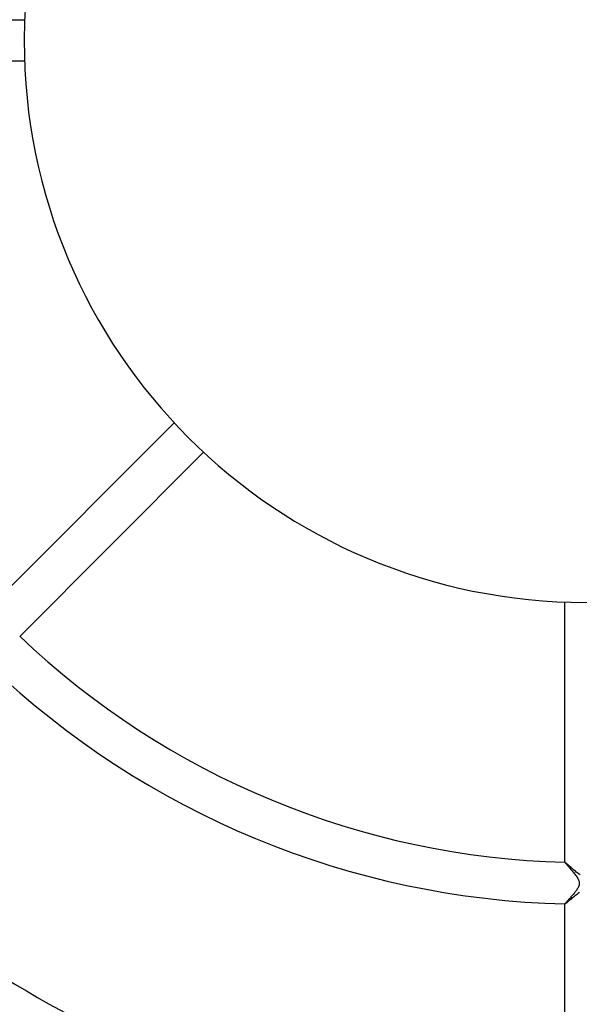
# Model space of a CAD drawing. Header units: millimetres. Extents: x -485 to 485, y -485 to 485.
# Tile 42 of 110: x -54 to -1, y -93 to 2. Entities that reach past the tile are written whole.
import ezdxf

# ---------------------------------------------------------------- set-up
doc = ezdxf.new("R2010")
doc.units = ezdxf.units.MM
doc.layers.add('HIDDEN', color=7, linetype='Continuous')
doc.layers.add('THICK', color=7, linetype='Continuous')

msp = doc.modelspace()

# ---------------------------------------------------------------- linework, layer by layer
at = {"layer": 'HIDDEN'}
for p, q in [((-1.999, -78.975), (-2, -78.976)), ((-2, -78.976), (-2, -78.976)), ((-2, -78.976), (-2, -78.977)), ((-1.998, -78.975), (-1.999, -78.975)), ((-1.999, -78.975), (-1.999, -78.975)), ((-1.997, -78.975), (-1.998, -78.975)), ((-1.986, -78.98), (-1.997, -78.975)), ((-1.965, -78.995), (-1.986, -78.98)), ((-1.935, -79.018), (-1.965, -78.995)), ((-1.896, -79.051), (-1.935, -79.018)), ((-1.849, -79.091), (-1.896, -79.051)), ((-1.796, -79.138), (-1.849, -79.091)), ((-1.735, -79.192), (-1.796, -79.138)), ((-1.669, -79.251), (-1.735, -79.192)), ((-1.598, -79.316), (-1.669, -79.251)), ((-1.521, -79.384), (-1.598, -79.316)), ((-1.441, -79.456), (-1.521, -79.384)), ((-1.358, -79.53), (-1.441, -79.456)), ((-1.272, -79.605), (-1.358, -79.53)), ((-1.184, -79.682), (-1.272, -79.605)), ((-1.095, -79.758), (-1.184, -79.682)), ((-1.004, -79.835), (-1.095, -79.758)), ((-0.912, -79.909), (-1.004, -79.835)), ((-0.821, -79.982), (-0.912, -79.909)), ((-0.729, -80.051), (-0.821, -79.982)), ((-0.639, -80.116), (-0.729, -80.051)), ((-0.55, -80.175), (-0.639, -80.116)), ((-1.267, -82.37), (-1.174, -82.293)), ((-1.174, -82.293), (-1.08, -82.215)), ((-1.08, -82.215), (-0.984, -82.137)), ((-0.984, -82.137), (-0.889, -82.062)), ((-0.889, -82.062), (-0.794, -81.989)), ((-0.794, -81.989), (-0.7, -81.921)), ((-0.7, -81.921), (-0.607, -81.857)), ((-2, -82.973), (-2, -82.974)), ((-2, -82.974), (-2, -82.975)), ((-2, -82.975), (-1.999, -82.975)), ((-1.999, -82.975), (-1.999, -82.976)), ((-1.999, -82.976), (-1.998, -82.976)), ((-1.998, -82.976), (-1.997, -82.976)), ((-1.997, -82.976), (-1.986, -82.972)), ((-1.986, -82.972), (-1.965, -82.958)), ((-1.965, -82.958), (-1.935, -82.936)), ((-1.935, -82.936), (-1.896, -82.905)), ((-1.896, -82.905), (-1.85, -82.867)), ((-1.85, -82.867), (-1.797, -82.823)), ((-1.797, -82.823), (-1.736, -82.772)), ((-1.736, -82.772), (-1.67, -82.715)), ((-1.67, -82.715), (-1.598, -82.653)), ((-1.598, -82.653), (-1.522, -82.588)), ((-1.522, -82.588), (-1.441, -82.518)), ((-1.441, -82.518), (-1.355, -82.445)), ((-1.355, -82.445), (-1.267, -82.37))]:
    msp.add_line(p, q, dxfattribs=at)
at = {"layer": 'THICK'}
for p, q in [((-78.977, 2), (-53.963, 2)), ((-53.963, -2), (-78.977, -2)), ((-57.26, -54.431), (-39.572, -36.743)), ((-36.743, -39.572), (-54.431, -57.26)), ((-2, -78.977), (-2, -53.963)), ((-2, -78.977), (-1.997, -78.986)), ((-1.997, -78.986), (-1.987, -79.002)), ((-1.987, -79.002), (-1.972, -79.023)), ((-1.972, -79.023), (-1.951, -79.051)), ((-1.951, -79.051), (-1.924, -79.084)), ((-1.924, -79.084), (-1.892, -79.123)), ((-1.892, -79.123), (-1.855, -79.166)), ((-1.855, -79.166), (-1.814, -79.215)), ((-1.814, -79.215), (-1.77, -79.267)), ((-1.77, -79.267), (-1.721, -79.323)), ((-1.721, -79.323), (-1.67, -79.383)), ((-1.67, -79.383), (-1.616, -79.446)), ((-1.616, -79.446), (-1.559, -79.511)), ((-1.559, -79.511), (-1.5, -79.58)), ((-1.5, -79.58), (-1.439, -79.651)), ((-1.439, -79.651), (-1.377, -79.725)), ((-1.377, -79.725), (-1.313, -79.801)), ((-1.313, -79.801), (-1.248, -79.878)), ((-1.248, -79.878), (-1.183, -79.958)), ((-1.183, -79.958), (-1.118, -80.039)), ((-1.118, -80.039), (-1.054, -80.121)), ((-1.054, -80.121), (-0.992, -80.202)), ((-0.992, -80.202), (-0.932, -80.284)), ((-0.932, -80.284), (-0.876, -80.364)), ((-0.876, -80.364), (-0.824, -80.444)), ((-0.824, -80.444), (-0.776, -80.523)), ((-0.776, -80.523), (-0.734, -80.6)), ((-0.734, -80.6), (-0.698, -80.676)), ((-0.698, -81.317), (-0.734, -81.393)), ((-0.698, -80.676), (-0.668, -80.753)), ((-0.667, -81.239), (-0.698, -81.317)), ((-0.668, -80.753), (-0.645, -80.832)), ((-0.644, -81.16), (-0.667, -81.239)), ((-0.645, -80.832), (-0.63, -80.913)), ((-0.629, -81.078), (-0.644, -81.16)), ((-0.63, -80.913), (-0.625, -80.996)), ((-0.625, -80.996), (-0.629, -81.078)), ((-1.424, -82.306), (-1.483, -82.373)), ((-1.364, -82.237), (-1.424, -82.306)), ((-1.304, -82.167), (-1.364, -82.237)), ((-1.243, -82.096), (-1.304, -82.167)), ((-1.183, -82.025), (-1.243, -82.096)), ((-1.125, -81.954), (-1.183, -82.025)), ((-1.067, -81.883), (-1.125, -81.954)), ((-1.012, -81.812), (-1.067, -81.883)), ((-0.959, -81.742), (-1.012, -81.812)), ((-0.909, -81.674), (-0.959, -81.742)), ((-0.863, -81.606), (-0.909, -81.674)), ((-0.818, -81.538), (-0.863, -81.606)), ((-0.775, -81.467), (-0.818, -81.538)), ((-0.734, -81.393), (-0.775, -81.467)), ((-1.997, -82.965), (-2, -82.973)), ((-2, -105.984), (-2, -82.973)), ((-1.989, -82.952), (-1.997, -82.965)), ((-1.975, -82.933), (-1.989, -82.952)), ((-1.955, -82.908), (-1.975, -82.933)), ((-1.931, -82.879), (-1.955, -82.908)), ((-1.902, -82.845), (-1.931, -82.879)), ((-1.869, -82.807), (-1.902, -82.845)), ((-1.832, -82.765), (-1.869, -82.807)), ((-1.791, -82.718), (-1.832, -82.765)), ((-1.746, -82.668), (-1.791, -82.718)), ((-1.699, -82.615), (-1.746, -82.668)), ((-1.648, -82.558), (-1.699, -82.615)), ((-1.595, -82.499), (-1.648, -82.558)), ((-1.54, -82.437), (-1.595, -82.499)), ((-1.483, -82.373), (-1.54, -82.437))]:
    msp.add_line(p, q, dxfattribs=at)
for radius, start, end in [(54, 0, 180.00002), (54, 180.00002, 0), (79, 226.4507, 268.54935), (83, 226.38074, 268.61925), (106, 226.08114, 268.9189), (110, 226.04178, 268.95821)]:
    msp.add_arc((0, 0), radius, start, end, dxfattribs=at)

doc.saveas('drawing.dxf')
